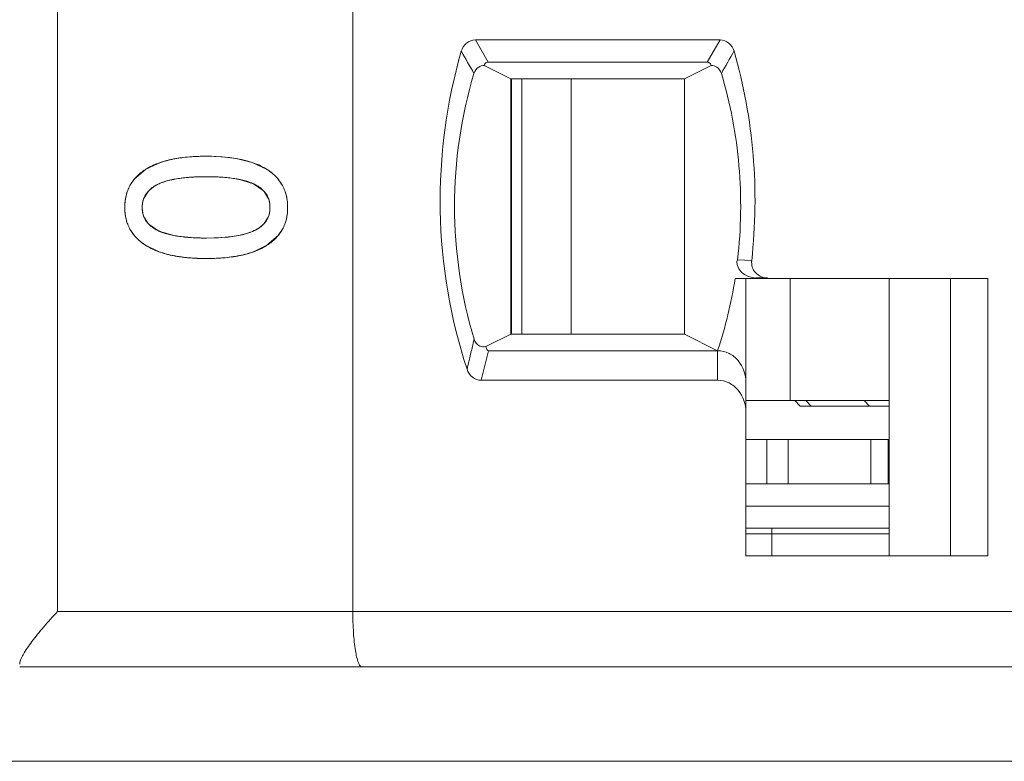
# Model space of a CAD drawing. Header units: inches. Extents: x 830 to 2908, y -1046 to 167.
# Tile 20 of 58: x 2632.11 to 2640.98, y -821.41 to -814.73. Entities that reach past the tile are written whole.
import ezdxf

# ---------------------------------------------------------------- set-up
doc = ezdxf.new("R2010")
doc.units = ezdxf.units.IN
doc.header["$LTSCALE"] = 23.1
doc.header["$MEASUREMENT"] = 0
doc.layers.get('0').update_dxf_attribs({"lineweight": 18})
for name, color, linetype, lineweight in [('1_27', 7, 'Continuous', 18), ('1_28', 7, 'Continuous', 18), ('1_30', 7, 'Continuous', 18), ('1_6', 7, 'Continuous', 18)]:
    doc.layers.add(name, color=color, linetype=linetype, lineweight=lineweight)

msp = doc.modelspace()

# ---------------------------------------------------------------- linework, layer by layer
at = {"color": 0, "linetype": 'Continuous', "lineweight": 0}
for p, q in [((2633.2592, -816.0706), (2633.3775, -816.0172)), ((2633.3775, -816.0172), (2633.4727, -815.9913)), ((2633.5798, -815.9733), (2633.642, -815.967)), ((2633.7922, -815.9613), (2633.9341, -815.9664)), ((2633.9341, -815.9664), (2634.0593, -815.9815)), ((2634.0593, -815.9815), (2634.2046, -816.0172)), ((2634.2046, -816.0172), (2634.3383, -816.0807)), ((2633.1421, -816.1693), (2633.243, -816.0807)), ((2633.1034, -816.226), (2633.1421, -816.1693)), ((2633.5426, -816.1618), (2633.4997, -816.1689)), ((2634.0482, -816.1631), (2633.9283, -816.1499)), ((2634.2162, -816.2099), (2634.0823, -816.1689)), ((2634.3036, -816.269), (2634.2162, -816.2099)), ((2634.4422, -816.1736), (2634.4773, -816.226)), ((2633.2666, -816.2784), (2633.2305, -816.3352)), ((2634.3495, -816.3384), (2634.3126, -816.2784)), ((2633.2293, -816.508), (2633.2666, -816.5675)), ((2634.3122, -816.5675), (2634.348, -816.511)), ((2633.1388, -816.6708), (2633.1036, -816.6189)), ((2633.276, -816.5772), (2633.3638, -816.6351)), ((2633.3638, -816.6351), (2633.4998, -816.6758)), ((2634.4771, -816.6189), (2634.4387, -816.6749)), ((2633.5336, -816.6814), (2633.6861, -816.6962)), ((2633.7922, -816.6986), (2633.8993, -816.6961)), ((2633.8993, -816.6961), (2633.9895, -816.689)), ((2633.9988, -816.6879), (2634.0811, -816.6758)), ((2634.4387, -816.6749), (2634.3374, -816.7636)), ((2633.3732, -816.8249), (2633.244, -816.7636)), ((2634.3374, -816.7636), (2634.2089, -816.8249))]:
    msp.add_line(p, q, dxfattribs=at)
at = {"color": 7, "linetype": 'Continuous', "lineweight": 0}
msp.add_line((2608.0338, -821.4132), (2704.6303, -821.4132), dxfattribs=at)
at = {"color": 0, "linetype": 'Continuous', "lineweight": 0}
for centre, radius, start, end in [((2633.7112, -817.0941), 1.1283, 100.42967, 102.20392), ((2633.725, -817.1693), 1.2048, 98.7207, 100.42876), ((2633.7395, -817.2643), 1.3008, 97.05565, 98.7193), ((2633.7709, -817.5635), 1.6017, 93.98316, 94.61474), ((2633.7766, -817.6472), 1.6856, 92.99347, 93.9798), ((2633.781, -817.7298), 1.7684, 92.58204, 92.99777), ((2633.7853, -817.8294), 1.8681, 91.56629, 92.57627), ((2633.7885, -817.9368), 1.9755, 91.23893, 91.57227), ((2633.7914, -818.0953), 2.134, 89.9798, 91.22642), ((2633.5182, -816.5049), 0.5057, 120.81231, 122.97863), ((2633.7513, -817.6019), 1.4551, 93.79038, 98.24567), ((2633.7696, -817.8476), 1.7015, 92.82034, 93.85937), ((2633.7752, -817.9573), 1.8113, 92.54807, 92.82784), ((2633.7796, -818.0589), 1.9131, 91.82808, 92.54385), ((2633.7835, -818.1752), 2.0295, 91.56114, 91.83217), ((2633.7874, -818.3307), 2.185, 90.77533, 91.55442), ((2633.7915, -818.6407), 2.4949, 89.98473, 90.77287), ((2633.7925, -818.6135), 2.4678, 89.1449, 90.00701), ((2633.7955, -818.3804), 2.2347, 88.93133, 89.1331), ((2633.7987, -818.2236), 2.0779, 88.16801, 88.9378), ((2633.8028, -818.0886), 1.9428, 87.94228, 88.16147), ((2633.807, -817.9769), 1.831, 87.14503, 87.94775), ((2633.8135, -817.8447), 1.6986, 86.49854, 87.14237), ((2633.8183, -817.7657), 1.6195, 86.10339, 86.49635), ((2633.8908, -817.1907), 1.0397, 79.38637, 81.29008), ((2633.434, -816.4302), 0.226, 133.42128, 137.78001), ((2634.1467, -816.4266), 0.2224, 41.78231, 45.13565), ((2633.4192, -816.4139), 0.2044, 157.35636, 163.79978), ((2634.1568, -816.4138), 0.2069, 15.97066, 21.38193), ((2633.4182, -816.4324), 0.2035, 196.22963, 201.80518), ((2633.4303, -816.4182), 0.2215, 222.38569, 225.85601), ((2634.1468, -816.4176), 0.2233, 313.42618, 317.81564), ((2634.1593, -816.4326), 0.2043, 337.44735, 343.90569), ((2633.6924, -815.6198), 1.0735, 259.66195, 261.49143), ((2633.7777, -814.8172), 1.8813, 267.20729, 267.90671), ((2633.7816, -814.7141), 1.9844, 267.90325, 268.18765), ((2633.7864, -814.5515), 2.147, 268.19703, 269.14802), ((2633.7912, -814.2265), 2.4721, 269.14919, 270.02379), ((2633.835, -815.2694), 1.4279, 276.21056, 276.58814), ((2633.7916, -814.7898), 2.0932, 268.88434, 270.01621), ((2633.7924, -814.8052), 2.0778, 269.99511, 271.24259)]:
    msp.add_arc(centre, radius, start, end, dxfattribs=at)
for points, knots in [([(2633.7922, -815.9613), (2633.762, -815.9613), (2633.7033, -815.9626), (2633.6209, -815.9682), (2633.5568, -815.9759), (2633.5082, -815.984), (2633.4732, -815.991), (2633.4396, -815.9989), (2633.4073, -816.0078), (2633.3765, -816.0176), (2633.3519, -816.0265), (2633.3329, -816.0341), (2633.319, -816.0401), (2633.3055, -816.0463), (2633.2945, -816.0516), (2633.2859, -816.056), (2633.2795, -816.0594), (2633.2732, -816.0628), (2633.267, -816.0662), (2633.2619, -816.0692), (2633.2578, -816.0716), (2633.2548, -816.0734), (2633.2518, -816.0752), (2633.2494, -816.0767), (2633.2474, -816.0779), (2633.2462, -816.0787), (2633.2452, -816.0793), (2633.2445, -816.0798), (2633.2439, -816.0802), (2633.2434, -816.0804), (2633.2432, -816.0806), (2633.243, -816.0807), (2633.243, -816.0807)], [0, 0, 0, 0, 0.125, 0.25, 0.375, 0.4375, 0.5, 0.5625, 0.625, 0.6875, 0.75, 0.78125, 0.8125, 0.84375, 0.875, 0.890625, 0.90625, 0.921875, 0.9375, 0.953125, 0.960938, 0.96875, 0.976563, 0.984375, 0.988281, 0.992188, 0.994141, 0.996094, 0.998047, 0.999024, 0.999512, 1, 1, 1, 1]), ([(2633.243, -816.0807), (2633.2275, -816.0906), (2633.1984, -816.1116), (2633.1606, -816.1463), (2633.1339, -816.1779), (2633.1155, -816.2048), (2633.1031, -816.2258), (2633.0922, -816.2476), (2633.0828, -816.2703), (2633.0747, -816.2937), (2633.0693, -816.3139), (2633.0657, -816.3304), (2633.0633, -816.3431), (2633.0613, -816.3559), (2633.0599, -816.3668), (2633.059, -816.3755), (2633.0584, -816.3822), (2633.0579, -816.3889), (2633.0575, -816.3956), (2633.0572, -816.4013), (2633.0571, -816.4058), (2633.057, -816.4093), (2633.0569, -816.4121), (2633.0569, -816.4144), (2633.0568, -816.4162), (2633.0568, -816.4179), (2633.0568, -816.4193), (2633.0568, -816.4205), (2633.0568, -816.4212), (2633.0568, -816.4218), (2633.0568, -816.4222), (2633.0568, -816.4226), (2633.0568, -816.4229), (2633.0568, -816.423), (2633.0568, -816.4231), (2633.0568, -816.4231)], [0, 0, 0, 0, 0.125, 0.25, 0.375, 0.4375, 0.5, 0.5625, 0.625, 0.6875, 0.75, 0.78125, 0.8125, 0.843751, 0.875001, 0.890626, 0.906251, 0.921876, 0.937501, 0.953126, 0.960938, 0.968751, 0.976563, 0.980469, 0.984376, 0.988282, 0.992188, 0.994141, 0.996094, 0.997071, 0.998047, 0.999024, 0.999512, 0.999756, 1, 1, 1, 1]), ([(2634.5236, -816.4231), (2634.5236, -816.4045), (2634.5217, -816.3684), (2634.513, -816.3175), (2634.5009, -816.2778), (2634.4884, -816.2476), (2634.4775, -816.2258), (2634.4652, -816.2048), (2634.4515, -816.1846), (2634.4363, -816.1653), (2634.4224, -816.1498), (2634.4106, -816.1378), (2634.4014, -816.1291), (2634.3918, -816.1205), (2634.3835, -816.1135), (2634.3767, -816.108), (2634.3714, -816.104), (2634.3662, -816.1), (2634.3608, -816.096), (2634.3562, -816.0928), (2634.3525, -816.0902), (2634.3497, -816.0883), (2634.3474, -816.0867), (2634.3455, -816.0854), (2634.3441, -816.0845), (2634.3426, -816.0835), (2634.3414, -816.0827), (2634.3405, -816.0821), (2634.3399, -816.0817), (2634.3394, -816.0814), (2634.339, -816.0812), (2634.3387, -816.081), (2634.3385, -816.0808), (2634.3384, -816.0808), (2634.3383, -816.0807), (2634.3383, -816.0807)], [0, 0, 0, 0, 0.125, 0.25, 0.375, 0.4375, 0.5, 0.5625, 0.625, 0.6875, 0.750001, 0.781251, 0.812501, 0.843751, 0.875001, 0.890626, 0.906251, 0.921876, 0.937501, 0.953126, 0.960938, 0.968751, 0.976563, 0.980469, 0.984376, 0.988282, 0.992188, 0.994141, 0.996094, 0.997071, 0.998048, 0.999024, 0.999512, 0.999757, 1, 1, 1, 1]), ([(2633.2139, -816.4231), (2633.2139, -816.4113), (2633.2154, -816.3885), (2633.2221, -816.3565), (2633.2314, -816.3318), (2633.241, -816.3132), (2633.2494, -816.2998), (2633.2589, -816.287), (2633.2695, -816.2748), (2633.2812, -816.2631), (2633.2919, -816.2539), (2633.301, -816.2468), (2633.3081, -816.2416), (2633.3155, -816.2366), (2633.3218, -816.2325), (2633.3271, -816.2293), (2633.3311, -816.227), (2633.3352, -816.2247), (2633.3393, -816.2224), (2633.3428, -816.2205), (2633.3457, -816.219), (2633.3478, -816.2179), (2633.3496, -816.217), (2633.3511, -816.2163), (2633.3522, -816.2157), (2633.3533, -816.2152), (2633.3542, -816.2148), (2633.3549, -816.2144), (2633.3554, -816.2142), (2633.3558, -816.214), (2633.356, -816.2139), (2633.3563, -816.2138), (2633.3564, -816.2137), (2633.3565, -816.2136), (2633.3566, -816.2136), (2633.3566, -816.2136)], [0, 0, 0, 0, 0.125, 0.25, 0.375, 0.4375, 0.5, 0.5625, 0.625, 0.687501, 0.750001, 0.781251, 0.812501, 0.843751, 0.875001, 0.890626, 0.906251, 0.921876, 0.937501, 0.953126, 0.960938, 0.968751, 0.976563, 0.980469, 0.984376, 0.988282, 0.992188, 0.994141, 0.996094, 0.997071, 0.998048, 0.999024, 0.999512, 0.999757, 1, 1, 1, 1]), ([(2633.4997, -816.1689), (2633.4505, -816.1781), (2633.3721, -816.1996), (2633.3013, -816.2447), (2633.2787, -816.2661)], [0, 0, 0, 0, 0.617299, 1, 1, 1, 1]), ([(2633.3566, -816.2136), (2633.3685, -816.2079), (2633.3938, -816.1973), (2633.4365, -816.1835), (2633.476, -816.1738), (2633.5099, -816.1671), (2633.5366, -816.1626), (2633.5644, -816.1586), (2633.5934, -816.1552), (2633.6235, -816.1522), (2633.6496, -816.1503), (2633.6711, -816.1489), (2633.6875, -816.1481), (2633.7042, -816.1473), (2633.7184, -816.1468), (2633.7299, -816.1465), (2633.7386, -816.1463), (2633.7473, -816.1461), (2633.7561, -816.146), (2633.7636, -816.1459), (2633.7695, -816.1458), (2633.774, -816.1458), (2633.7778, -816.1458), (2633.7808, -816.1457), (2633.7831, -816.1457), (2633.7854, -816.1457), (2633.7872, -816.1457), (2633.7888, -816.1457), (2633.7897, -816.1457), (2633.7905, -816.1457), (2633.7911, -816.1457), (2633.7915, -816.1457), (2633.7919, -816.1457), (2633.792, -816.1457), (2633.7922, -816.1457), (2633.7922, -816.1457)], [0, 0, 0, 0, 0.125, 0.25, 0.375, 0.4375, 0.5, 0.5625, 0.625, 0.6875, 0.75, 0.78125, 0.8125, 0.84375, 0.875, 0.890625, 0.90625, 0.921875, 0.9375, 0.953125, 0.960938, 0.96875, 0.976563, 0.980469, 0.984375, 0.988282, 0.992188, 0.994141, 0.996094, 0.997071, 0.998047, 0.999024, 0.999512, 0.999756, 1, 1, 1, 1]), ([(2633.7922, -816.1457), (2633.8165, -816.1457), (2633.8634, -816.1464), (2633.9291, -816.1496), (2633.9799, -816.154), (2634.0183, -816.1586), (2634.0458, -816.1626), (2634.0722, -816.1671), (2634.0974, -816.1721), (2634.1215, -816.1777), (2634.1405, -816.1828), (2634.1552, -816.1871), (2634.1659, -816.1905), (2634.1763, -816.194), (2634.1864, -816.1977), (2634.1946, -816.2008), (2634.201, -816.2034), (2634.2057, -816.2054), (2634.2096, -816.2071), (2634.2127, -816.2084), (2634.215, -816.2094), (2634.2172, -816.2105), (2634.2191, -816.2113), (2634.2206, -816.212), (2634.2215, -816.2125), (2634.2222, -816.2128), (2634.2228, -816.2131), (2634.2233, -816.2133), (2634.2236, -816.2135), (2634.2237, -816.2135), (2634.2239, -816.2136), (2634.2239, -816.2136)], [0, 0, 0, 0, 0.125, 0.25, 0.375, 0.4375, 0.5, 0.5625, 0.625, 0.6875, 0.75, 0.78125, 0.8125, 0.84375, 0.875, 0.90625, 0.921875, 0.9375, 0.953125, 0.960938, 0.96875, 0.976563, 0.984375, 0.988282, 0.992188, 0.994141, 0.996094, 0.998047, 0.999024, 0.999512, 1, 1, 1, 1]), ([(2634.2239, -816.2136), (2634.2356, -816.2193), (2634.2576, -816.2313), (2634.2861, -816.2518), (2634.3063, -816.2707), (2634.3202, -816.287), (2634.3295, -816.2998), (2634.3378, -816.3132), (2634.3449, -816.3272), (2634.3509, -816.3417), (2634.3551, -816.3543), (2634.3578, -816.3647), (2634.3596, -816.3726), (2634.3611, -816.3806), (2634.3621, -816.3875), (2634.3628, -816.393), (2634.3633, -816.3972), (2634.3637, -816.4014), (2634.364, -816.4057), (2634.3642, -816.4093), (2634.3643, -816.4122), (2634.3644, -816.4143), (2634.3644, -816.4161), (2634.3644, -816.4176), (2634.3645, -816.4187), (2634.3645, -816.4198), (2634.3645, -816.4207), (2634.3645, -816.4215), (2634.3645, -816.4219), (2634.3645, -816.4223), (2634.3645, -816.4226), (2634.3645, -816.4228), (2634.3645, -816.423), (2634.3645, -816.423), (2634.3645, -816.4231), (2634.3645, -816.4231)], [0, 0, 0, 0, 0.125, 0.25, 0.375, 0.4375, 0.5, 0.5625, 0.625, 0.6875, 0.75, 0.78125, 0.8125, 0.843751, 0.875001, 0.890626, 0.906251, 0.921876, 0.937501, 0.953126, 0.960938, 0.968751, 0.976563, 0.980469, 0.984376, 0.988282, 0.992188, 0.994141, 0.996094, 0.997071, 0.998047, 0.999024, 0.999512, 0.999756, 1, 1, 1, 1]), ([(2633.0568, -816.4231), (2633.0568, -816.3878), (2633.0616, -816.3393), (2633.0751, -816.2926), (2633.0794, -816.2801)], [0, 0, 0, 0, 0.728466, 1, 1, 1, 1]), ([(2634.5011, -816.2801), (2634.5054, -816.2926), (2634.5188, -816.3393), (2634.5236, -816.3878), (2634.5236, -816.4231)], [0, 0, 0, 0, 0.271412, 1, 1, 1, 1]), ([(2633.2228, -816.3569), (2633.2166, -816.3784), (2633.2112, -816.4231), (2633.2166, -816.4678), (2633.2228, -816.4893)], [0, 0, 0, 0, 0.500209, 1, 1, 1, 1]), ([(2634.3557, -816.4893), (2634.3618, -816.4678), (2634.3672, -816.4231), (2634.3619, -816.3784), (2634.3557, -816.3569)], [0, 0, 0, 0, 0.49982, 1, 1, 1, 1]), ([(2633.0568, -816.4231), (2633.0568, -816.4415), (2633.0588, -816.4774), (2633.0675, -816.5279), (2633.0797, -816.5673), (2633.0924, -816.5973), (2633.1034, -816.619), (2633.1158, -816.6399), (2633.1297, -816.66), (2633.145, -816.6793), (2633.1591, -816.6947), (2633.171, -816.7066), (2633.1803, -816.7153), (2633.19, -816.7239), (2633.1984, -816.7308), (2633.2053, -816.7363), (2633.2105, -816.7404), (2633.2159, -816.7444), (2633.2213, -816.7483), (2633.2259, -816.7516), (2633.2297, -816.7541), (2633.2325, -816.7561), (2633.2349, -816.7576), (2633.2368, -816.7589), (2633.2382, -816.7599), (2633.2396, -816.7608), (2633.2408, -816.7616), (2633.2418, -816.7622), (2633.2424, -816.7626), (2633.2429, -816.7629), (2633.2433, -816.7631), (2633.2436, -816.7633), (2633.2438, -816.7635), (2633.2439, -816.7635), (2633.244, -816.7636), (2633.244, -816.7636)], [0, 0, 0, 0, 0.125, 0.25, 0.375, 0.4375, 0.5, 0.5625, 0.625, 0.687501, 0.750001, 0.781251, 0.812501, 0.843751, 0.875001, 0.890626, 0.906251, 0.921876, 0.937501, 0.953126, 0.960938, 0.968751, 0.976563, 0.980469, 0.984376, 0.988282, 0.992188, 0.994141, 0.996095, 0.997071, 0.998048, 0.999024, 0.999512, 0.999757, 1, 1, 1, 1]), ([(2633.0796, -816.5651), (2633.0752, -816.5527), (2633.0617, -816.5064), (2633.0568, -816.4582), (2633.0568, -816.4231)], [0, 0, 0, 0, 0.272028, 1, 1, 1, 1]), ([(2633.3566, -816.6317), (2633.3447, -816.6261), (2633.3224, -816.6142), (2633.2934, -816.594), (2633.273, -816.5752), (2633.2589, -816.5589), (2633.2494, -816.5462), (2633.241, -816.5329), (2633.2338, -816.5189), (2633.2277, -816.5044), (2633.2235, -816.4919), (2633.2207, -816.4815), (2633.2189, -816.4736), (2633.2173, -816.4656), (2633.2163, -816.4587), (2633.2156, -816.4532), (2633.2151, -816.449), (2633.2148, -816.4448), (2633.2144, -816.4405), (2633.2142, -816.4369), (2633.2141, -816.4341), (2633.214, -816.4319), (2633.214, -816.4301), (2633.214, -816.4286), (2633.2139, -816.4275), (2633.2139, -816.4264), (2633.2139, -816.4255), (2633.2139, -816.4248), (2633.2139, -816.4243), (2633.2139, -816.4239), (2633.2139, -816.4237), (2633.2139, -816.4234), (2633.2139, -816.4233), (2633.2139, -816.4232), (2633.2139, -816.4231), (2633.2139, -816.4231)], [0, 0, 0, 0, 0.125, 0.25, 0.375, 0.4375, 0.5, 0.5625, 0.625, 0.6875, 0.75, 0.78125, 0.8125, 0.843751, 0.875001, 0.890626, 0.906251, 0.921876, 0.937501, 0.953126, 0.960938, 0.968751, 0.976563, 0.980469, 0.984376, 0.988282, 0.992188, 0.994141, 0.996094, 0.997071, 0.998047, 0.999024, 0.999512, 0.999756, 1, 1, 1, 1]), ([(2634.3645, -816.4231), (2634.3645, -816.4349), (2634.363, -816.4577), (2634.3564, -816.4896), (2634.3472, -816.5143), (2634.3376, -816.5329), (2634.3293, -816.5462), (2634.3199, -816.5589), (2634.3094, -816.5711), (2634.2978, -816.5827), (2634.2872, -816.5918), (2634.2781, -816.5989), (2634.2711, -816.604), (2634.2637, -816.609), (2634.2574, -816.613), (2634.2522, -816.6162), (2634.2482, -816.6185), (2634.2442, -816.6208), (2634.2401, -816.6231), (2634.2366, -816.6249), (2634.2338, -816.6264), (2634.2316, -816.6275), (2634.2298, -816.6284), (2634.2284, -816.6291), (2634.2273, -816.6296), (2634.2262, -816.6301), (2634.2253, -816.6306), (2634.2246, -816.6309), (2634.2241, -816.6311), (2634.2237, -816.6313), (2634.2235, -816.6314), (2634.2232, -816.6316), (2634.2231, -816.6316), (2634.223, -816.6317), (2634.2229, -816.6317), (2634.2229, -816.6317)], [0, 0, 0, 0, 0.125, 0.25, 0.375, 0.4375, 0.5, 0.5625, 0.625, 0.6875, 0.750001, 0.781251, 0.812501, 0.843751, 0.875001, 0.890626, 0.906251, 0.921876, 0.937501, 0.953126, 0.960938, 0.968751, 0.976563, 0.980469, 0.984376, 0.988282, 0.992188, 0.994141, 0.996094, 0.997071, 0.998048, 0.999024, 0.999512, 0.999757, 1, 1, 1, 1]), ([(2634.3374, -816.7636), (2634.3529, -816.7537), (2634.382, -816.7327), (2634.4199, -816.6981), (2634.4465, -816.6667), (2634.465, -816.6399), (2634.4773, -816.619), (2634.4882, -816.5973), (2634.4977, -816.5748), (2634.5057, -816.5516), (2634.5111, -816.5315), (2634.5148, -816.5151), (2634.5171, -816.5025), (2634.5191, -816.4898), (2634.5205, -816.479), (2634.5214, -816.4703), (2634.522, -816.4637), (2634.5225, -816.4571), (2634.5229, -816.4504), (2634.5232, -816.4448), (2634.5233, -816.4402), (2634.5234, -816.4368), (2634.5235, -816.434), (2634.5235, -816.4317), (2634.5236, -816.43), (2634.5236, -816.4283), (2634.5236, -816.4268), (2634.5236, -816.4257), (2634.5236, -816.425), (2634.5236, -816.4244), (2634.5236, -816.424), (2634.5236, -816.4236), (2634.5236, -816.4234), (2634.5236, -816.4232), (2634.5236, -816.4231), (2634.5236, -816.4231)], [0, 0, 0, 0, 0.125, 0.25, 0.375, 0.4375, 0.5, 0.5625, 0.625, 0.6875, 0.75, 0.78125, 0.812501, 0.843751, 0.875001, 0.890626, 0.906251, 0.921876, 0.937501, 0.953126, 0.960938, 0.968751, 0.976563, 0.980469, 0.984376, 0.988282, 0.992188, 0.994141, 0.996094, 0.997071, 0.998047, 0.999024, 0.999512, 0.999756, 1, 1, 1, 1]), ([(2634.5236, -816.4231), (2634.5236, -816.4582), (2634.5188, -816.5064), (2634.5053, -816.5527), (2634.501, -816.5651)], [0, 0, 0, 0, 0.728104, 1, 1, 1, 1]), ([(2633.7922, -816.6986), (2633.7678, -816.6986), (2633.7205, -816.6979), (2633.6543, -816.6948), (2633.603, -816.6904), (2633.5644, -816.6859), (2633.5366, -816.682), (2633.5099, -816.6775), (2633.4845, -816.6726), (2633.4602, -816.6671), (2633.4409, -816.6621), (2633.4261, -816.6578), (2633.4153, -816.6545), (2633.4048, -816.651), (2633.3945, -816.6474), (2633.3863, -816.6443), (2633.3798, -816.6418), (2633.375, -816.6398), (2633.3711, -816.6382), (2633.368, -816.6368), (2633.3657, -816.6358), (2633.3634, -816.6348), (2633.3615, -816.634), (2633.36, -816.6333), (2633.359, -816.6328), (2633.3583, -816.6325), (2633.3577, -816.6322), (2633.3573, -816.632), (2633.3569, -816.6319), (2633.3568, -816.6318), (2633.3566, -816.6317), (2633.3566, -816.6317)], [0, 0, 0, 0, 0.125, 0.25, 0.375, 0.4375, 0.5, 0.5625, 0.625, 0.6875, 0.75, 0.78125, 0.8125, 0.84375, 0.875, 0.90625, 0.921875, 0.9375, 0.953125, 0.960938, 0.96875, 0.976563, 0.984375, 0.988282, 0.992188, 0.994141, 0.996094, 0.998047, 0.999024, 0.999512, 1, 1, 1, 1]), ([(2634.0811, -816.6758), (2634.1298, -816.6667), (2634.2076, -816.6456), (2634.2778, -816.601), (2634.3002, -816.5797)], [0, 0, 0, 0, 0.61694, 1, 1, 1, 1]), ([(2633.244, -816.7636), (2633.2596, -816.7736), (2633.2926, -816.7922), (2633.3476, -816.8165), (2633.3979, -816.8336), (2633.4409, -816.8454), (2633.4744, -816.8533), (2633.5094, -816.8603), (2633.5457, -816.8664), (2633.5834, -816.8715), (2633.6159, -816.875), (2633.6426, -816.8773), (2633.6629, -816.8789), (2633.6836, -816.8801), (2633.7011, -816.881), (2633.7153, -816.8816), (2633.726, -816.882), (2633.7369, -816.8823), (2633.7478, -816.8826), (2633.7569, -816.8827), (2633.7643, -816.8828), (2633.7698, -816.8829), (2633.7744, -816.8829), (2633.7782, -816.883), (2633.781, -816.883), (2633.7838, -816.883), (2633.7861, -816.883), (2633.788, -816.883), (2633.7891, -816.883), (2633.7901, -816.883), (2633.7908, -816.883), (2633.7914, -816.883), (2633.7918, -816.883), (2633.792, -816.883), (2633.7922, -816.883), (2633.7922, -816.883)], [0, 0, 0, 0, 0.125, 0.25, 0.375, 0.4375, 0.5, 0.5625, 0.625, 0.6875, 0.75, 0.78125, 0.8125, 0.84375, 0.875, 0.890625, 0.90625, 0.921875, 0.9375, 0.953125, 0.960938, 0.96875, 0.976563, 0.980469, 0.984375, 0.988282, 0.992188, 0.994141, 0.996094, 0.997071, 0.998047, 0.999024, 0.999512, 0.999756, 1, 1, 1, 1]), ([(2633.7509, -816.8826), (2633.708, -816.8818), (2633.6154, -816.877), (2633.4886, -816.8588), (2633.4064, -816.8364), (2633.3732, -816.8249)], [0, 0, 0, 0, 0.335077, 0.725345, 1, 1, 1, 1]), ([(2633.7922, -816.883), (2633.8221, -816.883), (2633.8801, -816.8818), (2633.9618, -816.8762), (2634.0253, -816.8684), (2634.0734, -816.8603), (2634.1082, -816.8533), (2634.1416, -816.8454), (2634.1736, -816.8365), (2634.2043, -816.8267), (2634.2288, -816.8178), (2634.2477, -816.8102), (2634.2615, -816.8042), (2634.275, -816.798), (2634.286, -816.7927), (2634.2946, -816.7883), (2634.301, -816.785), (2634.3073, -816.7815), (2634.3135, -816.7781), (2634.3186, -816.7751), (2634.3226, -816.7728), (2634.3256, -816.771), (2634.3281, -816.7694), (2634.3301, -816.7682), (2634.3315, -816.7673), (2634.333, -816.7664), (2634.3342, -816.7656), (2634.3352, -816.765), (2634.3359, -816.7645), (2634.3365, -816.7642), (2634.337, -816.7639), (2634.3372, -816.7637), (2634.3374, -816.7636), (2634.3374, -816.7636)], [0, 0, 0, 0, 0.125, 0.25, 0.375, 0.4375, 0.5, 0.5625, 0.625, 0.6875, 0.75, 0.78125, 0.8125, 0.84375, 0.875, 0.890625, 0.90625, 0.921875, 0.9375, 0.953125, 0.960938, 0.96875, 0.976563, 0.980469, 0.984375, 0.988281, 0.992188, 0.994141, 0.996094, 0.998047, 0.999024, 0.999512, 1, 1, 1, 1]), ([(2634.2089, -816.8249), (2634.1759, -816.8364), (2634.0941, -816.8588), (2633.9694, -816.8768), (2633.8787, -816.8816), (2633.8374, -816.8825)], [0, 0, 0, 0, 0.277731, 0.672213, 1, 1, 1, 1])]:
    msp.add_open_spline(points, degree=3, knots=knots, dxfattribs=at)
for points in [[(2634.3383, -816.0807), (2634.2148, -816.0011), (2634.0327, -815.9613), (2633.7922, -815.9613)], [(2634.3383, -816.0807), (2634.3773, -816.1061), (2634.4132, -816.1374), (2634.4422, -816.1736)], [(2634.2229, -816.6317), (2634.1285, -816.6763), (2633.9849, -816.6986), (2633.7922, -816.6986)], [(2633.244, -816.7636), (2633.2047, -816.7384), (2633.1683, -816.7071), (2633.1388, -816.6708)]]:
    msp.add_open_spline(points, degree=3, dxfattribs=at)
at = {"layer": '1_27', "color": 7, "linetype": 'Continuous', "lineweight": 0}
for p, q in [((2638.885, -819.5632), (2638.885, -819.3132)), ((2638.6508, -819.3632), (2639.94, -819.3632))]:
    msp.add_line(p, q, dxfattribs=at)
at = {"layer": '1_28', "color": 7, "linetype": 'Continuous', "lineweight": 0}
for p, q in [((2636.6311, -817.5632), (2636.6311, -815.2632)), ((2637.077, -815.2632), (2637.077, -817.5632)), ((2639.0497, -818.1632), (2639.0497, -817.0632)), ((2638.6508, -818.1632), (2639.94, -818.1632))]:
    msp.add_line(p, q, dxfattribs=at)
at = {"layer": '1_30', "color": 7, "linetype": 'Continuous', "lineweight": 0}
for p, q in [((2636.5403, -815.2632), (2636.5403, -817.5632)), ((2639.94, -818.5132), (2638.6508, -818.5132)), ((2638.8387, -818.9132), (2638.8387, -818.5132)), ((2639.0313, -818.5132), (2639.0313, -818.9132)), ((2639.7759, -818.9132), (2639.7759, -818.5132)), ((2639.9328, -818.9132), (2639.9328, -818.5132)), ((2638.6508, -818.9132), (2639.94, -818.9132))]:
    msp.add_line(p, q, dxfattribs=at)
at = {"layer": '1_6', "color": 7, "linetype": 'Continuous', "lineweight": 0}
for p, q in [((2632.4522, -808.5632), (2632.4522, -820.0632)), ((2635.1103, -808.5632), (2635.1103, -820.0632)), ((2636.3305, -815.1132), (2636.2141, -814.9132)), ((2636.2141, -814.9132), (2638.4175, -814.9132)), ((2638.4175, -814.9132), (2638.3008, -815.1132)), ((2636.5329, -815.2632), (2636.2927, -815.1428)), ((2636.3305, -815.1132), (2638.3008, -815.1132)), ((2638.3385, -815.1428), (2638.0983, -815.2632)), ((2636.5329, -815.2632), (2636.5329, -817.5632)), ((2636.5329, -815.2632), (2638.0983, -815.2632)), ((2638.0983, -817.5632), (2638.0983, -815.2632)), ((2638.7045, -816.9022), (2638.5766, -816.8941)), ((2638.5534, -817.0632), (2640.8297, -817.0632)), ((2638.6508, -819.5632), (2638.6508, -817.0632)), ((2638.7105, -817.0544), (2638.7399, -817.0587)), ((2638.74, -817.0585), (2638.7419, -817.0587)), ((2638.7402, -817.0566), (2638.8441, -817.0566)), ((2638.8584, -817.0617), (2638.8437, -817.0598)), ((2639.94, -817.0632), (2639.94, -819.5632)), ((2640.4928, -817.0632), (2640.4928, -819.5632)), ((2640.8297, -817.0632), (2640.8297, -819.5632)), ((2636.3084, -817.6765), (2636.5329, -817.5632)), ((2638.0983, -817.5632), (2636.5329, -817.5632)), ((2638.0983, -817.5632), (2638.3956, -817.7132)), ((2636.2669, -817.9799), (2636.3319, -817.7132)), ((2638.3956, -817.7132), (2636.3319, -817.7132)), ((2638.3956, -817.9799), (2638.3956, -817.7132)), ((2638.3956, -817.9799), (2636.2669, -817.9799)), ((2639.1403, -818.2132), (2639.0903, -818.1632)), ((2639.1891, -818.1632), (2639.2381, -818.2132)), ((2639.764, -818.2132), (2639.715, -818.1632)), ((2639.1403, -818.2132), (2639.94, -818.2132)), ((2638.6508, -819.1132), (2639.94, -819.1132)), ((2639.94, -819.3132), (2638.6508, -819.3132)), ((2640.8297, -819.5632), (2638.6508, -819.5632)), ((2632.4522, -820.0632), (2700.1378, -820.0632)), ((2632.1105, -820.5632), (2701.7285, -820.5632))]:
    msp.add_line(p, q, dxfattribs=at)
for centre, radius, start, end in [((2646.4504, -809.2276), 11.8696, 209.18534, 210.29391), ((2629.4236, -809.9942), 10.4098, 329.89917, 331.16916), ((2634.4776, -816.4179), 4.1265, 341.70634, 351.00373), ((2732.8, -840.686), 99.3149, 166.564534, 166.724665)]:
    msp.add_arc(centre, radius, start, end, dxfattribs=at)
for points, knots in [([(2636.2141, -814.9132), (2636.1856, -814.9136), (2636.1274, -814.9361), (2636.0957, -814.9882), (2636.0876, -815.0156)], [0, 0, 0, 0, 0.499144, 1, 1, 1, 1]), ([(2638.5433, -815.014), (2638.5349, -814.987), (2638.5032, -814.9358), (2638.4457, -814.9139), (2638.4175, -814.9132)], [0, 0, 0, 0, 0.501026, 1, 1, 1, 1]), ([(2636.0876, -815.0156), (2635.9537, -815.4796), (2635.8242, -816.4531), (2635.9886, -817.4213), (2636.139, -817.8802)], [0, 0, 0, 0, 0.5, 1, 1, 1, 1]), ([(2638.7027, -816.902), (2638.737, -816.5866), (2638.7476, -815.9476), (2638.6306, -815.3191), (2638.5433, -815.014)], [0, 0, 0, 0, 0.499974, 1, 1, 1, 1]), ([(2636.2015, -815.215), (2636.2083, -815.1922), (2636.2344, -815.1548), (2636.2758, -815.1439), (2636.2927, -815.1428)], [0, 0, 0, 0, 0.583737, 1, 1, 1, 1]), ([(2636.3305, -815.1132), (2636.32, -815.1131), (2636.3026, -815.1219), (2636.2951, -815.137), (2636.2927, -815.1428)], [0, 0, 0, 0, 0.625369, 1, 1, 1, 1]), ([(2638.3008, -815.1132), (2638.3076, -815.1132), (2638.3249, -815.1181), (2638.3346, -815.1336), (2638.3385, -815.1428)], [0, 0, 0, 0, 0.40183, 1, 1, 1, 1]), ([(2638.3385, -815.1428), (2638.3555, -815.1438), (2638.3969, -815.155), (2638.4229, -815.1923), (2638.4298, -815.215)], [0, 0, 0, 0, 0.417911, 1, 1, 1, 1]), ([(2636.2031, -817.6102), (2636.0869, -817.2238), (2635.9666, -816.4128), (2636.0859, -815.6016), (2636.2015, -815.215)], [0, 0, 0, 0, 0.5, 1, 1, 1, 1]), ([(2638.4298, -815.215), (2638.51, -815.4857), (2638.6174, -816.0445), (2638.6075, -816.6135), (2638.5754, -816.894)], [0, 0, 0, 0, 0.500019, 1, 1, 1, 1]), ([(2638.5754, -816.894), (2638.5682, -816.9033), (2638.5699, -816.93), (2638.5814, -816.9707), (2638.6125, -817.0118), (2638.6594, -817.0422), (2638.6937, -817.0509), (2638.7105, -817.0544)], [0, 0, 0, 0, 0.150842, 0.297456, 0.552713, 0.781106, 1, 1, 1, 1]), ([(2638.7373, -817.0099), (2638.724, -816.9959), (2638.7025, -816.9613), (2638.7011, -816.9213), (2638.7027, -816.902)], [0, 0, 0, 0, 0.499957, 1, 1, 1, 1]), ([(2636.3084, -817.6766), (2636.2903, -817.6798), (2636.2418, -817.678), (2636.2106, -817.6355), (2636.2031, -817.6102)], [0, 0, 0, 0, 0.410182, 1, 1, 1, 1]), ([(2636.3084, -817.6765), (2636.3097, -817.6829), (2636.3112, -817.6976), (2636.3233, -817.7121), (2636.3319, -817.7132)], [0, 0, 0, 0, 0.428267, 1, 1, 1, 1]), ([(2638.6508, -818.0001), (2638.6509, -817.9305), (2638.6139, -817.8204), (2638.5022, -817.7307), (2638.4308, -817.7131), (2638.3956, -817.7132)], [0, 0, 0, 0, 0.496875, 0.748597, 1, 1, 1, 1]), ([(2636.139, -817.8802), (2636.1478, -817.9073), (2636.1802, -817.9584), (2636.2385, -817.98), (2636.2669, -817.9799)], [0, 0, 0, 0, 0.50159, 1, 1, 1, 1]), ([(2638.3956, -817.9799), (2638.4308, -817.9798), (2638.5022, -817.9974), (2638.6139, -818.0871), (2638.6509, -818.1972), (2638.6508, -818.2668)], [0, 0, 0, 0, 0.251498, 0.503184, 1, 1, 1, 1]), ([(2632.4522, -820.0632), (2632.4093, -820.1085), (2632.329, -820.1968), (2632.2243, -820.3258), (2632.1542, -820.4261), (2632.1196, -820.4951), (2632.1103, -820.5249), (2632.1103, -820.5375)], [0, 0, 0, 0, 0.317309, 0.606239, 0.845318, 0.935923, 1, 1, 1, 1]), ([(2635.1103, -820.0632), (2635.1103, -820.1274), (2635.114, -820.2462), (2635.1291, -820.4005), (2635.15, -820.5019), (2635.1707, -820.5507), (2635.1853, -820.5632), (2635.1915, -820.5632)], [0, 0, 0, 0, 0.372477, 0.68822, 0.902645, 0.964467, 1, 1, 1, 1])]:
    msp.add_open_spline(points, degree=3, knots=knots, dxfattribs=at)
msp.add_open_spline([(2638.8435, -817.0614), (2638.8043, -817.0582), (2638.7645, -817.0384), (2638.7373, -817.0099)], degree=3, dxfattribs=at)

doc.saveas('drawing.dxf')
